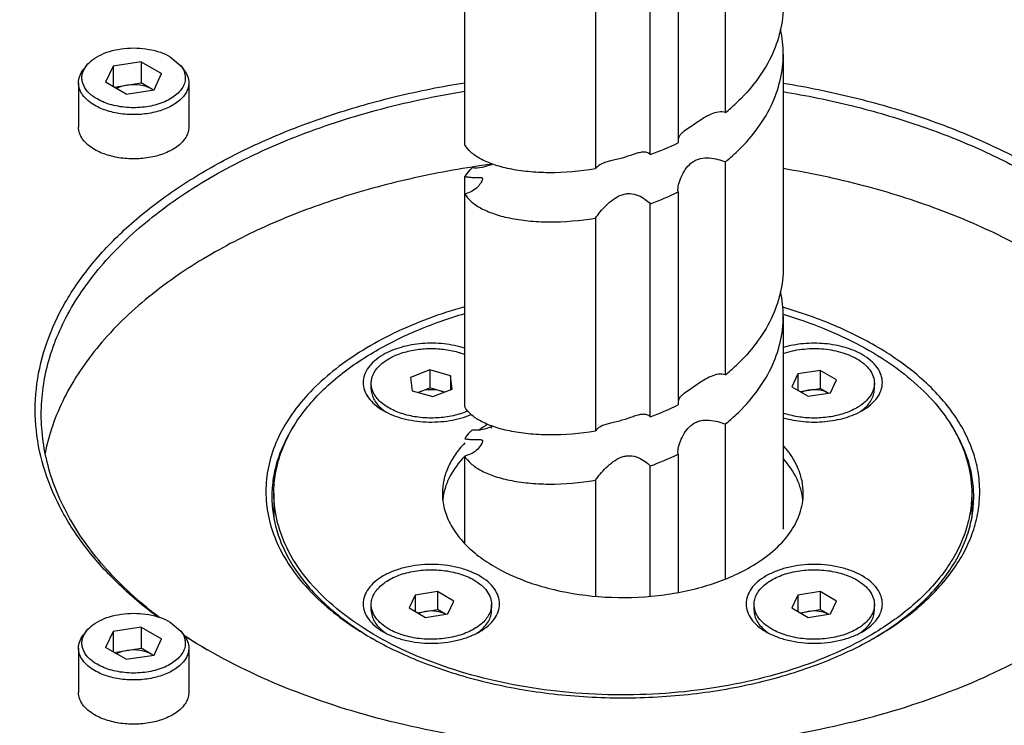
# Model space of a CAD drawing. Header units: millimetres. Extents: x 20 to 4180, y 42 to 2950.
# Tile 124 of 128: x 3428 to 3489, y 2600 to 2644. Entities that reach past the tile are written whole.
import ezdxf

# ---------------------------------------------------------------- set-up
doc = ezdxf.new("R2010")
doc.units = ezdxf.units.MM
doc.header["$LTSCALE"] = 231.275
for name, color, linetype in [('DEFAULT_VBL19', 7, 'CONTINUOUS'), ('SCREW_ASM_PBL20', 7, 'CONTINUOUS'), ('TOP_ASM_PBL22', 7, 'CONTINUOUS')]:
    doc.layers.add(name, color=color, linetype=linetype)

# ---------------------------------------------------------------- blocks, each defined once
blk = doc.blocks.new('SCREW_ASM_PBL20', base_point=(3465.37, 2562.271))
at = {"layer": 'SCREW_ASM_PBL20', "color": 7}
for p, q in [((3471.776, 2638.233), (3471.776, 2651.501)), ((3455.517, 2636.237), (3455.517, 2650.585)), ((3468.816, 2649.622), (3468.816, 2636.354)), ((3467.078, 2635.617), (3467.078, 2648.885)), ((3463.661, 2647.993), (3463.661, 2634.725)), ((3475.37, 2641.88), (3475.37, 2628.612)), ((3457.208, 2635.045), (3457.175, 2634.952)), ((3471.776, 2621.903), (3471.776, 2635.171)), ((3455.517, 2619.907), (3455.517, 2634.255)), ((3468.816, 2633.292), (3468.816, 2620.024)), ((3467.078, 2619.287), (3467.078, 2632.555)), ((3463.661, 2631.663), (3463.661, 2618.394)), ((3475.37, 2625.55), (3475.37, 2612.282)), ((3471.776, 2609.189), (3471.776, 2618.841)), ((3455.517, 2611.393), (3455.517, 2616.845)), ((3468.816, 2616.962), (3468.816, 2608.344)), ((3467.078, 2608.109), (3467.078, 2616.225)), ((3463.661, 2615.333), (3463.661, 2608.108))]:
    blk.add_line(p, q, dxfattribs=at)
blk.add_lwpolyline([(3457.196, 2618.719), (3457.177, 2618.628), (3457.145, 2618.571)], dxfattribs=at)
for centre, radius, start, end in [((3468.295, 2641.878), 7.075, 0.01335, 12.47928), ((3463.824, 2647.943), 12.55, 309.3166, 313.35977), ((3460.969, 2652.439), 17.897, 289.95894, 296.00557), ((3463.701, 2645.021), 12.736, 309.34578, 313.33019), ((3455.477, 2639.151), 4.489, 292.03192, 292.4758), ((3460.969, 2649.378), 17.897, 289.95818, 296.00497), ((3468.296, 2625.548), 7.073, 0.01368, 12.48024), ((3463.844, 2631.59), 12.52, 309.31082, 313.36408), ((3460.98, 2636.082), 17.868, 289.95482, 296.01173), ((3463.725, 2628.664), 12.7, 309.3402, 313.3357), ((3460.98, 2633.02), 17.868, 289.95558, 296.01236)]:
    blk.add_arc(centre, radius, start, end, dxfattribs=at)
for points, knots in [([(3475.37, 2644.942), (3475.37, 2644.393), (3475.236, 2643.275), (3474.651, 2641.662), (3473.71, 2640.145), (3472.892, 2639.244), (3472.441, 2638.818)], [0, 0, 0, 0, 0.236416, 0.47914, 0.73294, 1, 1, 1, 1]), ([(3472.441, 2635.756), (3472.892, 2636.182), (3473.71, 2637.083), (3474.651, 2638.6), (3475.236, 2640.213), (3475.37, 2641.331), (3475.37, 2641.88)], [0, 0, 0, 0, 0.26706, 0.52086, 0.763584, 1, 1, 1, 1]), ([(3471.776, 2638.233), (3471.634, 2638.281), (3471.312, 2638.294), (3470.857, 2638.144), (3470.417, 2637.904), (3469.99, 2637.619), (3469.58, 2637.339), (3469.258, 2637.128), (3469.05, 2636.961), (3468.934, 2636.84), (3468.852, 2636.71), (3468.823, 2636.614), (3468.815, 2636.567)], [0, 0, 0, 0, 0.126322, 0.25975, 0.40075, 0.547313, 0.692302, 0.818687, 0.871156, 0.91728, 0.959189, 1, 1, 1, 1]), ([(3463.661, 2634.725), (3462.705, 2634.568), (3461.298, 2634.446), (3459.503, 2634.534), (3458.341, 2634.706), (3457.342, 2634.971), (3456.526, 2635.316), (3455.909, 2635.724), (3455.613, 2636.063), (3455.517, 2636.237)], [0, 0, 0, 0, 0.336835, 0.488023, 0.624478, 0.744366, 0.846588, 0.931161, 1, 1, 1, 1]), ([(3466.009, 2635.625), (3465.787, 2635.551), (3465.447, 2635.429), (3464.977, 2635.308), (3464.732, 2635.253), (3464.611, 2635.224)], [0, 0, 0, 0, 0.482319, 0.744191, 1, 1, 1, 1]), ([(3467.078, 2635.617), (3467.024, 2635.678), (3466.873, 2635.77), (3466.602, 2635.781), (3466.312, 2635.724), (3466.113, 2635.661), (3466.009, 2635.625)], [0, 0, 0, 0, 0.215993, 0.444956, 0.705797, 1, 1, 1, 1]), ([(3457.161, 2634.99), (3456.978, 2634.916), (3456.594, 2634.791), (3456.185, 2634.765), (3455.982, 2634.79)], [0, 0, 0, 0, 0.491072, 1, 1, 1, 1]), ([(3464.611, 2635.224), (3464.511, 2635.199), (3464.32, 2635.15), (3464.053, 2635.051), (3463.826, 2634.915), (3463.708, 2634.792), (3463.661, 2634.725)], [0, 0, 0, 0, 0.282299, 0.539786, 0.775652, 1, 1, 1, 1]), ([(3468.807, 2633.421), (3468.807, 2633.571), (3468.869, 2633.889), (3469.052, 2634.351), (3469.326, 2634.802), (3469.643, 2635.124), (3469.956, 2635.302), (3470.301, 2635.414), (3470.76, 2635.428), (3471.282, 2635.328), (3471.616, 2635.225), (3471.776, 2635.171)], [0, 0, 0, 0, 0.108158, 0.230642, 0.358334, 0.487259, 0.551972, 0.616865, 0.747605, 0.878277, 1, 1, 1, 1]), ([(3455.982, 2634.79), (3455.932, 2634.749), (3455.754, 2634.593), (3455.6, 2634.406), (3455.517, 2634.255)], [0, 0, 0, 0, 0.273371, 1, 1, 1, 1]), ([(3455.517, 2634.255), (3455.602, 2634.239), (3455.762, 2634.215), (3455.986, 2634.198), (3456.173, 2634.195), (3456.325, 2634.199), (3456.445, 2634.202), (3456.534, 2634.199), (3456.607, 2634.173), (3456.62, 2634.127), (3456.62, 2634.106)], [0, 0, 0, 0, 0.225706, 0.419422, 0.580667, 0.711729, 0.814814, 0.891384, 0.94564, 1, 1, 1, 1]), ([(3456.62, 2634.106), (3456.62, 2634.076), (3456.6, 2634.003), (3456.514, 2633.828), (3456.316, 2633.58), (3455.971, 2633.315), (3455.675, 2633.205), (3455.517, 2633.175)], [0, 0, 0, 0, 0.059437, 0.146492, 0.38703, 0.679897, 1, 1, 1, 1]), ([(3455.517, 2633.175), (3455.613, 2633.001), (3455.909, 2632.662), (3456.526, 2632.254), (3457.342, 2631.909), (3458.341, 2631.644), (3459.503, 2631.472), (3461.298, 2631.384), (3462.705, 2631.506), (3463.661, 2631.663)], [0, 0, 0, 0, 0.06884, 0.153412, 0.255634, 0.375523, 0.511977, 0.663164, 1, 1, 1, 1]), ([(3463.661, 2631.663), (3463.753, 2631.795), (3463.968, 2632.068), (3464.332, 2632.464), (3464.756, 2632.836), (3465.166, 2633.081), (3465.527, 2633.184), (3465.894, 2633.209), (3466.33, 2633.102), (3466.754, 2632.861), (3466.986, 2632.658), (3467.078, 2632.555)], [0, 0, 0, 0, 0.115691, 0.248757, 0.384883, 0.519563, 0.586273, 0.652408, 0.781198, 0.900847, 1, 1, 1, 1]), ([(3468.816, 2633.292), (3468.815, 2633.302), (3468.809, 2633.345), (3468.807, 2633.389), (3468.807, 2633.421)], [0, 0, 0, 0, 0.238195, 1, 1, 1, 1]), ([(3475.37, 2628.612), (3475.37, 2628.063), (3475.236, 2626.945), (3474.651, 2625.332), (3473.71, 2623.815), (3472.892, 2622.914), (3472.441, 2622.488)], [0, 0, 0, 0, 0.236416, 0.479149, 0.732929, 1, 1, 1, 1]), ([(3472.441, 2619.426), (3472.892, 2619.852), (3473.71, 2620.753), (3474.651, 2622.27), (3475.236, 2623.883), (3475.37, 2625.001), (3475.37, 2625.55)], [0, 0, 0, 0, 0.267071, 0.520851, 0.763584, 1, 1, 1, 1]), ([(3471.776, 2621.903), (3471.634, 2621.951), (3471.312, 2621.964), (3470.69, 2621.759), (3470.127, 2621.383), (3469.58, 2621.01), (3469.258, 2620.798), (3469.049, 2620.631), (3468.933, 2620.51), (3468.851, 2620.379), (3468.823, 2620.284), (3468.815, 2620.236)], [0, 0, 0, 0, 0.126367, 0.259847, 0.547185, 0.69222, 0.818694, 0.871193, 0.917323, 0.959217, 1, 1, 1, 1]), ([(3463.661, 2618.394), (3462.705, 2618.238), (3461.298, 2618.116), (3459.503, 2618.204), (3458.341, 2618.375), (3457.342, 2618.641), (3456.526, 2618.986), (3455.909, 2619.394), (3455.612, 2619.733), (3455.517, 2619.907)], [0, 0, 0, 0, 0.33684, 0.488023, 0.62447, 0.744369, 0.846591, 0.931146, 1, 1, 1, 1]), ([(3466.006, 2619.295), (3465.784, 2619.221), (3465.444, 2619.099), (3464.974, 2618.977), (3464.73, 2618.922), (3464.609, 2618.893)], [0, 0, 0, 0, 0.482467, 0.7443, 1, 1, 1, 1]), ([(3467.078, 2619.287), (3467.024, 2619.348), (3466.872, 2619.44), (3466.601, 2619.451), (3466.31, 2619.394), (3466.111, 2619.331), (3466.006, 2619.295)], [0, 0, 0, 0, 0.215933, 0.444898, 0.705769, 1, 1, 1, 1]), ([(3468.807, 2617.092), (3468.807, 2617.241), (3468.868, 2617.559), (3469.052, 2618.022), (3469.326, 2618.472), (3469.643, 2618.794), (3469.956, 2618.972), (3470.301, 2619.083), (3470.76, 2619.097), (3471.282, 2618.998), (3471.616, 2618.895), (3471.776, 2618.841)], [0, 0, 0, 0, 0.108212, 0.230708, 0.358385, 0.487283, 0.551986, 0.616877, 0.747625, 0.878292, 1, 1, 1, 1]), ([(3455.982, 2618.46), (3455.932, 2618.419), (3455.754, 2618.262), (3455.6, 2618.076), (3455.517, 2617.925)], [0, 0, 0, 0, 0.273405, 1, 1, 1, 1]), ([(3457.186, 2618.67), (3457, 2618.593), (3456.608, 2618.462), (3456.19, 2618.435), (3455.982, 2618.46)], [0, 0, 0, 0, 0.490413, 1, 1, 1, 1]), ([(3464.609, 2618.893), (3464.509, 2618.868), (3464.318, 2618.819), (3464.052, 2618.72), (3463.826, 2618.585), (3463.708, 2618.462), (3463.661, 2618.394)], [0, 0, 0, 0, 0.282318, 0.539788, 0.775642, 1, 1, 1, 1]), ([(3455.517, 2617.925), (3455.602, 2617.909), (3455.762, 2617.885), (3455.986, 2617.868), (3456.173, 2617.865), (3456.325, 2617.87), (3456.445, 2617.873), (3456.534, 2617.87), (3456.607, 2617.844), (3456.62, 2617.797), (3456.62, 2617.776)], [0, 0, 0, 0, 0.225713, 0.419405, 0.580608, 0.711629, 0.814683, 0.891228, 0.945477, 1, 1, 1, 1]), ([(3456.62, 2617.776), (3456.62, 2617.746), (3456.6, 2617.673), (3456.514, 2617.498), (3456.316, 2617.25), (3455.971, 2616.985), (3455.675, 2616.875), (3455.517, 2616.845)], [0, 0, 0, 0, 0.059637, 0.146885, 0.387507, 0.680166, 1, 1, 1, 1]), ([(3455.517, 2616.845), (3455.612, 2616.671), (3455.909, 2616.332), (3456.526, 2615.924), (3457.342, 2615.579), (3458.341, 2615.313), (3459.503, 2615.142), (3461.298, 2615.055), (3462.705, 2615.176), (3463.661, 2615.333)], [0, 0, 0, 0, 0.068852, 0.153408, 0.25563, 0.375529, 0.511977, 0.66316, 1, 1, 1, 1]), ([(3463.661, 2615.333), (3463.753, 2615.465), (3463.968, 2615.739), (3464.332, 2616.134), (3464.756, 2616.507), (3465.165, 2616.751), (3465.527, 2616.854), (3465.894, 2616.878), (3466.33, 2616.772), (3466.754, 2616.53), (3466.986, 2616.328), (3467.078, 2616.225)], [0, 0, 0, 0, 0.115729, 0.248805, 0.384929, 0.519618, 0.586339, 0.652486, 0.781279, 0.900893, 1, 1, 1, 1]), ([(3468.816, 2616.962), (3468.815, 2616.972), (3468.809, 2617.015), (3468.807, 2617.059), (3468.807, 2617.092)], [0, 0, 0, 0, 0.238122, 1, 1, 1, 1])]:
    blk.add_open_spline(points, degree=3, knots=knots, dxfattribs=at)
blk = doc.blocks.new('TOP_ASM_PBL22', base_point=(3563.15, 2450.027))
at = {"layer": 'TOP_ASM_PBL22', "color": 7}
for p, q in [((3437.153, 2641.715), (3437.816, 2641.158)), ((3431.935, 2641.159), (3431.738, 2640.904)), ((3433.6, 2641.136), (3433.133, 2640.13)), ((3435.342, 2641.406), (3433.6, 2641.136)), ((3433.6, 2641.136), (3433.6, 2639.86)), ((3435.342, 2641.406), (3435.342, 2640.079)), ((3435.342, 2641.406), (3436.618, 2640.669)), ((3437.816, 2641.159), (3438.014, 2640.904)), ((3436.151, 2639.663), (3436.618, 2640.669)), ((3431.438, 2640.093), (3431.438, 2637.338)), ((3434.409, 2639.393), (3433.133, 2640.13)), ((3433.669, 2639.82), (3435.342, 2640.079)), ((3436.082, 2639.652), (3435.342, 2640.079)), ((3438.313, 2640.093), (3438.313, 2637.338)), ((3434.409, 2639.393), (3436.151, 2639.663)), ((3453.34, 2622.207), (3452.141, 2621.742)), ((3453.34, 2622.207), (3453.34, 2621.084)), ((3454.636, 2621.84), (3453.34, 2622.207)), ((3477.676, 2622.18), (3476.281, 2621.965)), ((3477.676, 2622.18), (3477.676, 2621.058)), ((3478.696, 2621.591), (3477.676, 2622.18)), ((3452.141, 2621.742), (3452.239, 2620.911)), ((3454.636, 2621.84), (3454.636, 2620.971)), ((3454.733, 2621.008), (3454.636, 2621.84)), ((3476.281, 2621.965), (3475.908, 2621.16)), ((3476.281, 2621.965), (3476.281, 2620.944)), ((3478.323, 2620.786), (3478.696, 2621.591)), ((3449.687, 2621.008), (3449.687, 2621.375)), ((3452.239, 2620.911), (3453.535, 2620.544)), ((3452.617, 2620.804), (3453.34, 2621.084)), ((3454.258, 2620.824), (3453.34, 2621.084)), ((3453.535, 2620.544), (3454.733, 2621.008)), ((3475.908, 2621.16), (3476.928, 2620.57)), ((3476.421, 2620.864), (3477.676, 2621.058)), ((3478.183, 2620.765), (3477.676, 2621.058)), ((3481.052, 2621.008), (3481.052, 2621.375)), ((3476.928, 2620.57), (3478.323, 2620.786)), ((3444.92, 2618.807), (3444.911, 2618.793)), ((3444.922, 2618.807), (3444.913, 2618.793)), ((3443.62, 2614.527), (3443.62, 2612.987)), ((3487.12, 2614.527), (3487.12, 2612.992)), ((3452.417, 2608.186), (3452.043, 2607.381)), ((3453.811, 2608.402), (3452.417, 2608.186)), ((3452.417, 2608.186), (3452.417, 2607.166)), ((3453.811, 2608.402), (3453.811, 2607.279)), ((3454.831, 2607.813), (3453.811, 2608.402)), ((3476.281, 2608.186), (3475.908, 2607.382)), ((3477.676, 2608.402), (3476.281, 2608.186)), ((3476.281, 2608.186), (3476.281, 2607.166)), ((3477.676, 2608.402), (3477.676, 2607.279)), ((3478.696, 2607.813), (3477.676, 2608.402)), ((3449.687, 2607.23), (3449.687, 2607.597)), ((3452.043, 2607.381), (3453.064, 2606.792)), ((3454.458, 2607.008), (3454.831, 2607.813)), ((3457.187, 2607.23), (3457.187, 2607.597)), ((3473.552, 2607.23), (3473.552, 2607.597)), ((3475.908, 2607.382), (3476.929, 2606.792)), ((3478.323, 2607.008), (3478.696, 2607.813)), ((3481.052, 2607.23), (3481.052, 2607.597)), ((3452.556, 2607.085), (3453.811, 2607.279)), ((3453.064, 2606.792), (3454.458, 2607.008)), ((3454.318, 2606.986), (3453.811, 2607.279)), ((3476.421, 2607.085), (3477.676, 2607.279)), ((3476.929, 2606.792), (3478.323, 2607.008)), ((3478.183, 2606.986), (3477.676, 2607.279)), ((3435.343, 2606.195), (3433.6, 2605.925)), ((3435.343, 2606.195), (3435.343, 2604.868)), ((3435.343, 2606.195), (3436.619, 2605.458)), ((3437.153, 2606.504), (3437.817, 2605.947)), ((3431.935, 2605.948), (3431.738, 2605.693)), ((3433.6, 2605.925), (3433.133, 2604.919)), ((3433.6, 2605.925), (3433.6, 2604.649)), ((3436.152, 2604.452), (3436.619, 2605.458)), ((3437.816, 2605.948), (3438.014, 2605.693)), ((3481.102, 2605.548), (3481.114, 2605.555)), ((3481.102, 2605.548), (3481.114, 2605.555)), ((3431.438, 2604.882), (3431.438, 2602.127)), ((3434.409, 2604.183), (3433.133, 2604.919)), ((3433.67, 2604.609), (3435.343, 2604.868)), ((3436.082, 2604.441), (3435.343, 2604.868)), ((3438.313, 2604.882), (3438.313, 2602.127)), ((3434.409, 2604.183), (3436.152, 2604.452))]:
    blk.add_line(p, q, dxfattribs=at)
for centre, radius, start, end in [((3435.298, 2638.527), 1.367, 55.63613, 60.04009), ((3452.257, 2622.075), 2.985, 232.67982, 236.71162), ((3478.447, 2622.126), 3.047, 303.28777, 307.28332), ((3461.954, 2611.147), 9.173, 123.19465, 127.12118), ((3455.914, 2632.688), 32.39, 236.45005, 239.49198), ((3456.112, 2633.615), 33.292, 237.08772, 240.01121), ((3460.013, 2622.91), 20.226, 239.13519, 239.57319), ((3452.258, 2608.298), 2.986, 232.67811, 236.75191), ((3454.582, 2608.347), 3.047, 303.28777, 307.28332), ((3476.122, 2608.298), 2.986, 232.67636, 236.75258), ((3478.447, 2608.347), 3.046, 303.28838, 307.28226), ((3470.727, 2622.909), 20.225, 300.4278, 300.86219), ((3435.298, 2603.316), 1.367, 55.63613, 60.04009)]:
    blk.add_arc(centre, radius, start, end, dxfattribs=at)
for points, knots in [([(3455.516, 2655.639), (3451.909, 2655.311), (3444.851, 2654.311), (3434.737, 2651.746), (3426.908, 2648.742), (3421.219, 2645.853), (3417.349, 2643.514), (3413.83, 2640.979), (3410.689, 2638.263), (3407.95, 2635.383), (3405.635, 2632.353), (3403.769, 2629.193), (3402.373, 2625.924), (3401.466, 2622.576), (3401.197, 2620.301), (3401.149, 2619.171)], [0, 0, 0, 0, 0.153629, 0.301691, 0.44175, 0.508235, 0.572131, 0.63337, 0.691963, 0.748008, 0.8017, 0.853328, 0.903273, 0.951991, 1, 1, 1, 1]), ([(3455.517, 2655.287), (3452.724, 2655.029), (3447.23, 2654.3), (3439.251, 2652.553), (3431.757, 2650.196), (3424.885, 2647.27), (3418.763, 2643.828), (3413.501, 2639.928), (3409.199, 2635.639), (3406.436, 2631.726), (3404.826, 2628.493), (3403.925, 2626.065), (3403.315, 2623.606), (3403, 2621.127), (3402.982, 2618.641), (3403.261, 2616.16), (3403.835, 2613.698), (3405.006, 2610.408), (3407.237, 2606.378), (3410.964, 2601.899), (3415.698, 2597.772), (3419.333, 2595.389), (3421.281, 2594.265)], [0, 0, 0, 0, 0.082858, 0.163503, 0.241021, 0.314636, 0.383761, 0.448058, 0.507518, 0.562534, 0.588663, 0.61405, 0.638878, 0.663356, 0.687705, 0.712155, 0.736929, 0.762238, 0.815111, 0.872, 0.933561, 1, 1, 1, 1]), ([(3431.935, 2641.159), (3432.049, 2641.305), (3432.344, 2641.579), (3432.898, 2641.89), (3433.561, 2642.117), (3434.297, 2642.247), (3435.065, 2642.274), (3435.823, 2642.196), (3436.528, 2642.016), (3436.959, 2641.826), (3437.153, 2641.715)], [0, 0, 0, 0, 0.099227, 0.212527, 0.338345, 0.473035, 0.611749, 0.749093, 0.880078, 1, 1, 1, 1]), ([(3432.598, 2639.085), (3432.488, 2639.148), (3432.284, 2639.284), (3431.951, 2639.585), (3431.718, 2639.949), (3431.644, 2640.339), (3431.666, 2640.626), (3431.764, 2640.907), (3431.872, 2641.077), (3431.935, 2641.159)], [0, 0, 0, 0, 0.151367, 0.291046, 0.536212, 0.648965, 0.760715, 0.876332, 1, 1, 1, 1]), ([(3437.816, 2641.158), (3437.889, 2641.065), (3438.01, 2640.868), (3438.104, 2640.54), (3438.096, 2640.207), (3437.986, 2639.881), (3437.782, 2639.577), (3437.492, 2639.299), (3437.126, 2639.057), (3436.533, 2638.778), (3435.674, 2638.561), (3434.588, 2638.512), (3433.534, 2638.67), (3432.882, 2638.921), (3432.598, 2639.085)], [0, 0, 0, 0, 0.049079, 0.094705, 0.139239, 0.185279, 0.23505, 0.289911, 0.350405, 0.416299, 0.560825, 0.714152, 0.864277, 1, 1, 1, 1]), ([(3431.438, 2640.093), (3431.438, 2640.234), (3431.494, 2640.528), (3431.645, 2640.784), (3431.738, 2640.904)], [0, 0, 0, 0, 0.480736, 1, 1, 1, 1]), ([(3438.014, 2640.904), (3438.106, 2640.784), (3438.257, 2640.528), (3438.313, 2640.234), (3438.313, 2640.093)], [0, 0, 0, 0, 0.519394, 1, 1, 1, 1]), ([(3436.363, 2606.822), (3435.484, 2607.481), (3433.856, 2608.855), (3431.792, 2611.156), (3430.225, 2613.596), (3429.183, 2616.139), (3428.691, 2618.748), (3428.762, 2621.375), (3429.394, 2623.972), (3430.57, 2626.493), (3432.265, 2628.9), (3434.449, 2631.163), (3437.087, 2633.249), (3440.14, 2635.133), (3443.565, 2636.787), (3447.31, 2638.188), (3451.321, 2639.317), (3454.097, 2639.869), (3455.516, 2640.098)], [0, 0, 0, 0, 0.063636, 0.122952, 0.178391, 0.230749, 0.281163, 0.331026, 0.381805, 0.434842, 0.491193, 0.551565, 0.616318, 0.685506, 0.758938, 0.836219, 0.916797, 1, 1, 1, 1]), ([(3432.445, 2638.69), (3432.294, 2638.777), (3432.021, 2638.966), (3431.693, 2639.309), (3431.486, 2639.69), (3431.438, 2639.963), (3431.438, 2640.093)], [0, 0, 0, 0, 0.289393, 0.549111, 0.782299, 1, 1, 1, 1]), ([(3438.313, 2640.093), (3438.313, 2639.996), (3438.287, 2639.795), (3438.172, 2639.505), (3437.985, 2639.231), (3437.634, 2638.878), (3437.035, 2638.514), (3436.174, 2638.226), (3435.208, 2638.09), (3434.214, 2638.117), (3433.275, 2638.306), (3432.699, 2638.543), (3432.445, 2638.69)], [0, 0, 0, 0, 0.042862, 0.087488, 0.135328, 0.187286, 0.304557, 0.438226, 0.582577, 0.729703, 0.871351, 1, 1, 1, 1]), ([(3434.471, 2639.944), (3434.411, 2639.935), (3434.186, 2639.892), (3433.965, 2639.815), (3433.816, 2639.736)], [0, 0, 0, 0, 0.264443, 1, 1, 1, 1]), ([(3435.98, 2639.711), (3435.878, 2639.77), (3435.649, 2639.868), (3435.145, 2639.986), (3434.738, 2639.985), (3434.471, 2639.944)], [0, 0, 0, 0, 0.228219, 0.478251, 1, 1, 1, 1]), ([(3475.37, 2640.074), (3476.843, 2639.833), (3479.725, 2639.247), (3483.876, 2638.045), (3487.731, 2636.55), (3490.136, 2635.338), (3491.267, 2634.684)], [0, 0, 0, 0, 0.265551, 0.522188, 0.767619, 1, 1, 1, 1]), ([(3429.12, 2619.426), (3429.12, 2619.992), (3429.2, 2621.132), (3429.56, 2622.825), (3430.157, 2624.494), (3431.285, 2626.716), (3433.303, 2629.382), (3436.497, 2632.231), (3440.427, 2634.738), (3444.993, 2636.845), (3450.079, 2638.502), (3453.667, 2639.265), (3455.516, 2639.567)], [0, 0, 0, 0, 0.047411, 0.095434, 0.144644, 0.195544, 0.303818, 0.422587, 0.552521, 0.693107, 0.842947, 1, 1, 1, 1]), ([(3475.371, 2639.543), (3476.819, 2639.302), (3479.652, 2638.722), (3483.733, 2637.535), (3487.524, 2636.061), (3489.889, 2634.868), (3491.002, 2634.225)], [0, 0, 0, 0, 0.265515, 0.522119, 0.767554, 1, 1, 1, 1]), ([(3432.445, 2635.934), (3432.294, 2636.021), (3432.02, 2636.21), (3431.693, 2636.554), (3431.486, 2636.935), (3431.438, 2637.208), (3431.438, 2637.339)], [0, 0, 0, 0, 0.289415, 0.549128, 0.782296, 1, 1, 1, 1]), ([(3438.313, 2637.336), (3438.313, 2637.239), (3438.286, 2637.038), (3438.171, 2636.748), (3437.984, 2636.474), (3437.633, 2636.121), (3437.034, 2635.757), (3436.173, 2635.47), (3435.207, 2635.335), (3434.214, 2635.362), (3433.275, 2635.55), (3432.699, 2635.788), (3432.445, 2635.934)], [0, 0, 0, 0, 0.042863, 0.087494, 0.135344, 0.187313, 0.304602, 0.438277, 0.582621, 0.729734, 0.871365, 1, 1, 1, 1]), ([(3457.197, 2635.019), (3455.576, 2634.802), (3452.404, 2634.245), (3447.834, 2633.023), (3443.599, 2631.448), (3440.969, 2630.139), (3439.737, 2629.428)], [0, 0, 0, 0, 0.266064, 0.523219, 0.768626, 1, 1, 1, 1]), ([(3501.381, 2617.028), (3501.278, 2617.542), (3501.004, 2618.572), (3500.191, 2620.612), (3498.663, 2623.099), (3496.15, 2625.826), (3492.986, 2628.302), (3489.239, 2630.48), (3484.987, 2632.317), (3480.321, 2633.777), (3477.051, 2634.467), (3475.371, 2634.746)], [0, 0, 0, 0, 0.047339, 0.095885, 0.197946, 0.308614, 0.429016, 0.559292, 0.698789, 0.846257, 1, 1, 1, 1]), ([(3439.737, 2629.428), (3438.367, 2628.637), (3436.432, 2627.335), (3434.166, 2625.329), (3432.288, 2623.317), (3430.795, 2621.118), (3429.8, 2618.791), (3429.476, 2617.615), (3429.358, 2617.028)], [0, 0, 0, 0, 0.285102, 0.418107, 0.54484, 0.780884, 0.892084, 1, 1, 1, 1]), ([(3451.438, 2576.448), (3451.498, 2576.411), (3451.588, 2576.354), (3451.714, 2576.284), (3451.82, 2576.241), (3451.929, 2576.201), (3452.078, 2576.148), (3452.269, 2576.086), (3452.502, 2576.018), (3452.822, 2575.935), (3453.236, 2575.851), (3453.744, 2575.784), (3454.261, 2575.746), (3454.783, 2575.727), (3455.825, 2575.722), (3457.378, 2575.824), (3459.412, 2576.109), (3461.402, 2576.487), (3463.981, 2577.08), (3467.119, 2577.946), (3470.786, 2579.116), (3474.349, 2580.385), (3477.81, 2581.746), (3482.276, 2583.651), (3486.623, 2585.693), (3490.9, 2587.783), (3495.102, 2589.883), (3500.259, 2592.566), (3506.285, 2595.91), (3511.153, 2598.821), (3514.944, 2601.204), (3517.729, 2603.008), (3520.472, 2604.834), (3523.177, 2606.676), (3525.838, 2608.533), (3528.431, 2610.421), (3530.924, 2612.355), (3533.289, 2614.342), (3535.145, 2616.06), (3536.542, 2617.466), (3537.536, 2618.528), (3538.476, 2619.605), (3539.35, 2620.7), (3540.138, 2621.815), (3540.709, 2622.773), (3541.087, 2623.555), (3541.396, 2624.331), (3541.596, 2625.138), (3541.596, 2625.853), (3541.538, 2626.255), (3541.454, 2626.557), (3541.313, 2626.851), (3541.153, 2627.082), (3541.002, 2627.26), (3540.876, 2627.392), (3540.74, 2627.523), (3540.641, 2627.605), (3540.585, 2627.64)], [0, 0, 0, 0, 0.001937, 0.002938, 0.003993, 0.005072, 0.006162, 0.008368, 0.010607, 0.012879, 0.017514, 0.022246, 0.027035, 0.031846, 0.036664, 0.05585, 0.074774, 0.093415, 0.111796, 0.14791, 0.183334, 0.218157, 0.252397, 0.286111, 0.352337, 0.385085, 0.417659, 0.48218, 0.545703, 0.608098, 0.638898, 0.669457, 0.6998, 0.729956, 0.759892, 0.789483, 0.818583, 0.847066, 0.874839, 0.888442, 0.901846, 0.915024, 0.927937, 0.940534, 0.952751, 0.958698, 0.964528, 0.975823, 0.981385, 0.984187, 0.987041, 0.990009, 0.993142, 0.994778, 0.99646, 0.998185, 1, 1, 1, 1]), ([(3455.515, 2626.146), (3454.004, 2625.716), (3451.832, 2624.918), (3449.202, 2623.498), (3447.502, 2622.335), (3446.05, 2621.062), (3444.866, 2619.695), (3443.967, 2618.251), (3443.371, 2616.75), (3443.089, 2615.213), (3443.129, 2613.665), (3443.489, 2612.135), (3444.161, 2610.646), (3445.131, 2609.219), (3446.857, 2607.365), (3448.471, 2606.219), (3449.637, 2605.546)], [0, 0, 0, 0, 0.158383, 0.231821, 0.300921, 0.365591, 0.425995, 0.482597, 0.536197, 0.587909, 0.639084, 0.691142, 0.745389, 0.802866, 0.864289, 1, 1, 1, 1]), ([(3449.99, 2623.406), (3450.828, 2623.89), (3452.632, 2624.769), (3454.524, 2625.431), (3455.515, 2625.721)], [0, 0, 0, 0, 0.483807, 1, 1, 1, 1]), ([(3481.103, 2623.713), (3480.23, 2624.216), (3478.351, 2625.129), (3476.378, 2625.813), (3475.344, 2626.112)], [0, 0, 0, 0, 0.483599, 1, 1, 1, 1]), ([(3475.367, 2625.679), (3476.226, 2625.422), (3477.877, 2624.848), (3480.184, 2623.774), (3482.22, 2622.529), (3483.947, 2621.132), (3485.334, 2619.608), (3486.353, 2617.979), (3486.978, 2616.275), (3487.12, 2615.101), (3487.12, 2614.527)], [0, 0, 0, 0, 0.155641, 0.302943, 0.440863, 0.56891, 0.687291, 0.797079, 0.900323, 1, 1, 1, 1]), ([(3450.071, 2574.231), (3450.129, 2574.202), (3450.254, 2574.157), (3450.41, 2574.095), (3450.542, 2574.045), (3450.682, 2573.991), (3450.941, 2573.893), (3451.318, 2573.75), (3451.786, 2573.591), (3452.272, 2573.458), (3452.775, 2573.359), (3453.287, 2573.286), (3453.983, 2573.216), (3454.86, 2573.176), (3455.913, 2573.188), (3456.963, 2573.25), (3458.346, 2573.383), (3460.048, 2573.631), (3462.053, 2574.016), (3464.017, 2574.467), (3466.573, 2575.131), (3469.691, 2576.059), (3473.343, 2577.284), (3476.892, 2578.605), (3480.344, 2580.012), (3483.708, 2581.49), (3487.002, 2583.02), (3490.246, 2584.585), (3493.456, 2586.166), (3496.631, 2587.77), (3499.768, 2589.399), (3502.86, 2591.057), (3505.904, 2592.744), (3508.895, 2594.463), (3512.794, 2596.789), (3516.608, 2599.182), (3520.343, 2601.632), (3523.093, 2603.483), (3525.805, 2605.347), (3528.463, 2607.233), (3531.038, 2609.158), (3533.5, 2611.132), (3535.824, 2613.163), (3537.637, 2614.918), (3538.997, 2616.353), (3539.958, 2617.436), (3540.855, 2618.536), (3541.675, 2619.655), (3542.395, 2620.796), (3542.984, 2621.962), (3543.328, 2622.971), (3543.461, 2623.789), (3543.47, 2624.2), (3543.458, 2624.403)], [0, 0, 0, 0, 0.001761, 0.003606, 0.004583, 0.005599, 0.007709, 0.012091, 0.016586, 0.021162, 0.025805, 0.030509, 0.035259, 0.044817, 0.054389, 0.063933, 0.073423, 0.092204, 0.110722, 0.128992, 0.147045, 0.182596, 0.217527, 0.251875, 0.285667, 0.31897, 0.351884, 0.38453, 0.417001, 0.449287, 0.481364, 0.513205, 0.544789, 0.576094, 0.607113, 0.668361, 0.698634, 0.728703, 0.758585, 0.788205, 0.817415, 0.846083, 0.874098, 0.901386, 0.914745, 0.927888, 0.940781, 0.95338, 0.96563, 0.977474, 0.988882, 0.994452, 1, 1, 1, 1]), ([(3455.517, 2623.556), (3455.099, 2623.691), (3454.214, 2623.871), (3452.867, 2623.889), (3451.575, 2623.668), (3450.78, 2623.352), (3450.432, 2623.151)], [0, 0, 0, 0, 0.252034, 0.514467, 0.769244, 1, 1, 1, 1]), ([(3480.307, 2623.151), (3479.97, 2623.346), (3479.202, 2623.655), (3477.954, 2623.88), (3476.646, 2623.88), (3475.781, 2623.723), (3475.369, 2623.601)], [0, 0, 0, 0, 0.230121, 0.483945, 0.746236, 1, 1, 1, 1]), ([(3443.62, 2614.527), (3443.62, 2614.939), (3443.691, 2615.772), (3444.01, 2617.002), (3444.537, 2618.206), (3445.265, 2619.371), (3446.186, 2620.487), (3447.698, 2621.935), (3449.035, 2622.855), (3449.99, 2623.406)], [0, 0, 0, 0, 0.108047, 0.218131, 0.332105, 0.451501, 0.577462, 0.710728, 1, 1, 1, 1]), ([(3449.687, 2621.375), (3449.687, 2621.467), (3449.708, 2621.654), (3449.834, 2622.028), (3450.158, 2622.473), (3450.733, 2622.908), (3451.47, 2623.245), (3452.326, 2623.467), (3453.249, 2623.56), (3454.184, 2623.52), (3454.795, 2623.402), (3455.088, 2623.319)], [0, 0, 0, 0, 0.043065, 0.087462, 0.184142, 0.29579, 0.422815, 0.562222, 0.708966, 0.856972, 1, 1, 1, 1]), ([(3455.088, 2623.319), (3455.125, 2623.309), (3455.27, 2623.266), (3455.413, 2623.217), (3455.517, 2623.177)], [0, 0, 0, 0, 0.254229, 1, 1, 1, 1]), ([(3475.369, 2623.231), (3475.741, 2623.36), (3476.536, 2623.534), (3477.75, 2623.563), (3478.918, 2623.371), (3479.639, 2623.088), (3479.954, 2622.906)], [0, 0, 0, 0, 0.25063, 0.513158, 0.768703, 1, 1, 1, 1]), ([(3481.103, 2605.546), (3482.08, 2606.11), (3483.447, 2607.052), (3484.995, 2608.533), (3485.937, 2609.674), (3486.681, 2610.866), (3487.22, 2612.097), (3487.547, 2613.356), (3487.656, 2614.629), (3487.546, 2615.902), (3487.22, 2617.161), (3486.681, 2618.393), (3485.936, 2619.584), (3484.995, 2620.726), (3483.447, 2622.207), (3482.079, 2623.149), (3481.103, 2623.713)], [0, 0, 0, 0, 0.144635, 0.211267, 0.274247, 0.333945, 0.390932, 0.445974, 0.499997, 0.554021, 0.609063, 0.66605, 0.725749, 0.78873, 0.855363, 1, 1, 1, 1]), ([(3450.432, 2623.151), (3450.245, 2623.043), (3449.907, 2622.811), (3449.503, 2622.386), (3449.247, 2621.915), (3449.158, 2621.416), (3449.247, 2620.917), (3449.503, 2620.447), (3449.907, 2620.022), (3450.245, 2619.789), (3450.432, 2619.681)], [0, 0, 0, 0, 0.144901, 0.274526, 0.391116, 0.500002, 0.608888, 0.725477, 0.855101, 1, 1, 1, 1]), ([(3479.954, 2622.906), (3480.118, 2622.811), (3480.417, 2622.606), (3480.774, 2622.231), (3480.999, 2621.816), (3481.052, 2621.518), (3481.052, 2621.375)], [0, 0, 0, 0, 0.289801, 0.549051, 0.782229, 1, 1, 1, 1]), ([(3480.307, 2619.681), (3480.494, 2619.789), (3480.832, 2620.022), (3481.236, 2620.447), (3481.492, 2620.917), (3481.581, 2621.416), (3481.492, 2621.915), (3481.236, 2622.386), (3480.832, 2622.811), (3480.494, 2623.044), (3480.307, 2623.151)], [0, 0, 0, 0, 0.144899, 0.274523, 0.391112, 0.499997, 0.608883, 0.725473, 0.855099, 1, 1, 1, 1]), ([(3451.786, 2619.432), (3451.489, 2619.516), (3450.943, 2619.722), (3450.352, 2620.113), (3450.007, 2620.483), (3449.825, 2620.768), (3449.713, 2621.068), (3449.687, 2621.274), (3449.687, 2621.375)], [0, 0, 0, 0, 0.303468, 0.569609, 0.688112, 0.7978, 0.900744, 1, 1, 1, 1]), ([(3449.687, 2621.008), (3449.687, 2620.89), (3449.722, 2620.648), (3449.874, 2620.302), (3450.12, 2619.978), (3450.33, 2619.79), (3450.447, 2619.701)], [0, 0, 0, 0, 0.225517, 0.462183, 0.718661, 1, 1, 1, 1]), ([(3452.74, 2620.852), (3452.731, 2620.848), (3452.692, 2620.832), (3452.654, 2620.815), (3452.626, 2620.802)], [0, 0, 0, 0, 0.254554, 1, 1, 1, 1]), ([(3453.988, 2620.901), (3453.783, 2620.959), (3453.357, 2621.003), (3452.934, 2620.927), (3452.74, 2620.852)], [0, 0, 0, 0, 0.505898, 1, 1, 1, 1]), ([(3454.227, 2620.812), (3454.208, 2620.821), (3454.13, 2620.855), (3454.05, 2620.883), (3453.988, 2620.901)], [0, 0, 0, 0, 0.241904, 1, 1, 1, 1]), ([(3481.052, 2621.375), (3481.052, 2621.28), (3481.029, 2621.085), (3480.891, 2620.694), (3480.54, 2620.233), (3479.919, 2619.791), (3479.13, 2619.457), (3478.221, 2619.251), (3477.252, 2619.186), (3476.286, 2619.266), (3475.663, 2619.418), (3475.369, 2619.52)], [0, 0, 0, 0, 0.04292, 0.087278, 0.184429, 0.297314, 0.42592, 0.566606, 0.713632, 0.860309, 1, 1, 1, 1]), ([(3476.978, 2620.95), (3476.936, 2620.943), (3476.776, 2620.913), (3476.62, 2620.863), (3476.511, 2620.812)], [0, 0, 0, 0, 0.261974, 1, 1, 1, 1]), ([(3478.183, 2620.765), (3478.013, 2620.862), (3477.608, 2620.983), (3477.191, 2620.983), (3476.978, 2620.95)], [0, 0, 0, 0, 0.477429, 1, 1, 1, 1]), ([(3480.292, 2619.702), (3480.409, 2619.791), (3480.619, 2619.978), (3480.865, 2620.302), (3481.017, 2620.648), (3481.052, 2620.89), (3481.052, 2621.008)], [0, 0, 0, 0, 0.281335, 0.537811, 0.774479, 1, 1, 1, 1]), ([(3450.432, 2619.681), (3450.812, 2619.462), (3451.688, 2619.127), (3453.103, 2618.922), (3454.555, 2618.998), (3455.493, 2619.247), (3455.922, 2619.426)], [0, 0, 0, 0, 0.232997, 0.490799, 0.753522, 1, 1, 1, 1]), ([(3455.701, 2619.649), (3455.412, 2619.523), (3454.784, 2619.326), (3453.792, 2619.193), (3452.775, 2619.217), (3452.106, 2619.341), (3451.786, 2619.432)], [0, 0, 0, 0, 0.237263, 0.491294, 0.749857, 1, 1, 1, 1]), ([(3475.369, 2619.231), (3475.781, 2619.11), (3476.646, 2618.952), (3477.954, 2618.952), (3479.203, 2619.178), (3479.97, 2619.487), (3480.307, 2619.681)], [0, 0, 0, 0, 0.253764, 0.516057, 0.76988, 1, 1, 1, 1]), ([(3436.51, 2606.761), (3435.377, 2607.622), (3433.331, 2609.439), (3431.299, 2612.112), (3430.164, 2614.342), (3429.563, 2616.016), (3429.201, 2617.715), (3429.12, 2618.859), (3429.12, 2619.426)], [0, 0, 0, 0, 0.281192, 0.53745, 0.657881, 0.774289, 0.887873, 1, 1, 1, 1]), ([(3444.911, 2618.793), (3444.683, 2618.446), (3444.277, 2617.735), (3443.827, 2616.615), (3443.555, 2615.475), (3443.495, 2614.704), (3443.495, 2614.323)], [0, 0, 0, 0, 0.262535, 0.514601, 0.759234, 1, 1, 1, 1]), ([(3487.245, 2614.323), (3487.245, 2614.704), (3487.184, 2615.474), (3486.912, 2616.613), (3486.464, 2617.733), (3486.058, 2618.442), (3485.831, 2618.79)], [0, 0, 0, 0, 0.240781, 0.485421, 0.737484, 1, 1, 1, 1]), ([(3455.514, 2617.66), (3455.295, 2617.43), (3454.902, 2616.953), (3454.454, 2616.17), (3454.181, 2615.357), (3454.12, 2614.8), (3454.12, 2614.527)], [0, 0, 0, 0, 0.27169, 0.525669, 0.766401, 1, 1, 1, 1]), ([(3476.62, 2614.527), (3476.62, 2614.785), (3476.565, 2615.31), (3476.233, 2616.361), (3475.753, 2617.073), (3475.372, 2617.5)], [0, 0, 0, 0, 0.23551, 0.477464, 1, 1, 1, 1]), ([(3455.514, 2616.843), (3455.141, 2616.452), (3454.66, 2615.805), (3454.269, 2614.845), (3454.168, 2614.361), (3454.142, 2614.121)], [0, 0, 0, 0, 0.523944, 0.766139, 1, 1, 1, 1]), ([(3476.598, 2614.117), (3476.573, 2614.342), (3476.482, 2614.796), (3476.134, 2615.696), (3475.706, 2616.31), (3475.372, 2616.684)], [0, 0, 0, 0, 0.235312, 0.478198, 1, 1, 1, 1]), ([(3443.495, 2614.323), (3443.495, 2613.918), (3443.563, 2613.099), (3443.87, 2611.889), (3444.377, 2610.703), (3445.077, 2609.554), (3445.964, 2608.452), (3447.422, 2607.018), (3448.713, 2606.1), (3449.636, 2605.548)], [0, 0, 0, 0, 0.108556, 0.219072, 0.333337, 0.452843, 0.578717, 0.71171, 1, 1, 1, 1]), ([(3480.749, 2605.648), (3479.968, 2605.197), (3478.293, 2604.371), (3475.592, 2603.392), (3472.673, 2602.651), (3469.598, 2602.164), (3466.433, 2601.94), (3463.245, 2601.985), (3460.103, 2602.297), (3457.073, 2602.871), (3454.22, 2603.693), (3451.604, 2604.747), (3449.279, 2606.011), (3447.295, 2607.461), (3445.694, 2609.069), (3444.513, 2610.806), (3443.785, 2612.639), (3443.62, 2613.908), (3443.62, 2614.527)], [0, 0, 0, 0, 0.062393, 0.128742, 0.198346, 0.270334, 0.343724, 0.417467, 0.490504, 0.561802, 0.630411, 0.695509, 0.756467, 0.812913, 0.864822, 0.912605, 0.957186, 1, 1, 1, 1]), ([(3454.12, 2614.527), (3454.12, 2614.207), (3454.205, 2613.55), (3454.582, 2612.602), (3455.193, 2611.704), (3456.021, 2610.872), (3457.047, 2610.122), (3458.249, 2609.468), (3459.603, 2608.923), (3461.603, 2608.347), (3464.283, 2607.971), (3467.533, 2608.061), (3470.606, 2608.676), (3472.492, 2609.454), (3473.325, 2609.934)], [0, 0, 0, 0, 0.042841, 0.08745, 0.135262, 0.187204, 0.243686, 0.304682, 0.369821, 0.438472, 0.582756, 0.729847, 0.871377, 1, 1, 1, 1]), ([(3473.325, 2609.934), (3473.818, 2610.219), (3474.714, 2610.836), (3475.784, 2611.96), (3476.359, 2613.019), (3476.583, 2613.883), (3476.62, 2614.314), (3476.62, 2614.527)], [0, 0, 0, 0, 0.289581, 0.548634, 0.781636, 0.891838, 1, 1, 1, 1]), ([(3487.12, 2614.527), (3487.12, 2614.115), (3487.048, 2613.282), (3486.729, 2612.052), (3486.202, 2610.848), (3485.474, 2609.683), (3484.554, 2608.567), (3483.041, 2607.12), (3481.704, 2606.199), (3480.749, 2605.648)], [0, 0, 0, 0, 0.108047, 0.218131, 0.332105, 0.451501, 0.577462, 0.710728, 1, 1, 1, 1]), ([(3481.114, 2605.555), (3482.036, 2606.107), (3483.325, 2607.024), (3484.78, 2608.457), (3485.665, 2609.559), (3486.364, 2610.707), (3486.87, 2611.891), (3487.176, 2613.1), (3487.245, 2613.918), (3487.245, 2614.323)], [0, 0, 0, 0, 0.288246, 0.421227, 0.547097, 0.666608, 0.780886, 0.891421, 1, 1, 1, 1]), ([(3456.442, 2609.373), (3456.237, 2609.492), (3455.787, 2609.701), (3454.79, 2610.004), (3453.437, 2610.151), (3452.085, 2610.004), (3451.088, 2609.701), (3450.442, 2609.401), (3449.907, 2609.032), (3449.503, 2608.607), (3449.247, 2608.137), (3449.158, 2607.638), (3449.247, 2607.139), (3449.503, 2606.669), (3449.907, 2606.244), (3450.246, 2606.011), (3450.432, 2605.903)], [0, 0, 0, 0, 0.066621, 0.138505, 0.291544, 0.444583, 0.516467, 0.583088, 0.643498, 0.69754, 0.746148, 0.791544, 0.836939, 0.885547, 0.939589, 1, 1, 1, 1]), ([(3449.687, 2607.597), (3449.687, 2607.704), (3449.716, 2607.923), (3449.841, 2608.239), (3450.045, 2608.538), (3450.428, 2608.923), (3451.082, 2609.321), (3452.021, 2609.634), (3453.075, 2609.783), (3454.158, 2609.753), (3455.183, 2609.548), (3455.811, 2609.288), (3456.089, 2609.128)], [0, 0, 0, 0, 0.04286, 0.087489, 0.135322, 0.187287, 0.304552, 0.438223, 0.58257, 0.729726, 0.87132, 1, 1, 1, 1]), ([(3473.552, 2607.597), (3473.552, 2607.704), (3473.581, 2607.923), (3473.706, 2608.239), (3473.91, 2608.538), (3474.293, 2608.923), (3474.946, 2609.321), (3475.886, 2609.635), (3476.94, 2609.783), (3478.023, 2609.753), (3479.048, 2609.548), (3479.676, 2609.288), (3479.954, 2609.128)], [0, 0, 0, 0, 0.04286, 0.087489, 0.135322, 0.187287, 0.304552, 0.438223, 0.58257, 0.729726, 0.87132, 1, 1, 1, 1]), ([(3480.307, 2605.903), (3480.494, 2606.011), (3480.832, 2606.244), (3481.236, 2606.669), (3481.492, 2607.139), (3481.581, 2607.638), (3481.492, 2608.137), (3481.236, 2608.607), (3480.832, 2609.032), (3480.297, 2609.401), (3479.652, 2609.701), (3478.654, 2610.004), (3477.302, 2610.151), (3475.95, 2610.004), (3474.953, 2609.701), (3474.503, 2609.492), (3474.297, 2609.373)], [0, 0, 0, 0, 0.060411, 0.114453, 0.16306, 0.208456, 0.253851, 0.302459, 0.356501, 0.416912, 0.483534, 0.555418, 0.708456, 0.861495, 0.933379, 1, 1, 1, 1]), ([(3456.443, 2605.903), (3456.629, 2606.011), (3456.967, 2606.244), (3457.372, 2606.669), (3457.628, 2607.139), (3457.716, 2607.638), (3457.627, 2608.137), (3457.372, 2608.607), (3456.967, 2609.032), (3456.629, 2609.265), (3456.442, 2609.373)], [0, 0, 0, 0, 0.144899, 0.274523, 0.391112, 0.499997, 0.608883, 0.725473, 0.855099, 1, 1, 1, 1]), ([(3474.297, 2609.373), (3474.11, 2609.265), (3473.772, 2609.032), (3473.368, 2608.607), (3473.112, 2608.137), (3473.023, 2607.638), (3473.112, 2607.139), (3473.368, 2606.669), (3473.772, 2606.244), (3474.11, 2606.011), (3474.297, 2605.903)], [0, 0, 0, 0, 0.144901, 0.274526, 0.391116, 0.500002, 0.608888, 0.725477, 0.855101, 1, 1, 1, 1]), ([(3456.089, 2609.128), (3456.253, 2609.033), (3456.552, 2608.828), (3456.909, 2608.452), (3457.135, 2608.038), (3457.187, 2607.74), (3457.187, 2607.597)], [0, 0, 0, 0, 0.289801, 0.549051, 0.782229, 1, 1, 1, 1]), ([(3479.954, 2609.128), (3480.118, 2609.033), (3480.417, 2608.828), (3480.774, 2608.452), (3480.999, 2608.038), (3481.052, 2607.74), (3481.052, 2607.597)], [0, 0, 0, 0, 0.289801, 0.549051, 0.782229, 1, 1, 1, 1]), ([(3450.786, 2606.066), (3450.621, 2606.161), (3450.322, 2606.367), (3449.966, 2606.742), (3449.74, 2607.157), (3449.687, 2607.454), (3449.687, 2607.597)], [0, 0, 0, 0, 0.289801, 0.549051, 0.782229, 1, 1, 1, 1]), ([(3457.187, 2607.597), (3457.187, 2607.49), (3457.159, 2607.272), (3457.033, 2606.956), (3456.83, 2606.656), (3456.446, 2606.271), (3455.793, 2605.874), (3454.854, 2605.56), (3453.799, 2605.412), (3452.716, 2605.442), (3451.692, 2605.647), (3451.063, 2605.906), (3450.786, 2606.066)], [0, 0, 0, 0, 0.04286, 0.087489, 0.135322, 0.187287, 0.304552, 0.438223, 0.58257, 0.729726, 0.87132, 1, 1, 1, 1]), ([(3474.65, 2606.066), (3474.486, 2606.161), (3474.187, 2606.367), (3473.831, 2606.742), (3473.605, 2607.157), (3473.552, 2607.454), (3473.552, 2607.597)], [0, 0, 0, 0, 0.289801, 0.549051, 0.782229, 1, 1, 1, 1]), ([(3481.052, 2607.597), (3481.052, 2607.49), (3481.024, 2607.272), (3480.898, 2606.956), (3480.694, 2606.656), (3480.311, 2606.271), (3479.658, 2605.874), (3478.718, 2605.56), (3477.664, 2605.412), (3476.581, 2605.442), (3475.557, 2605.647), (3474.928, 2605.906), (3474.65, 2606.066)], [0, 0, 0, 0, 0.04286, 0.087489, 0.135322, 0.187287, 0.304552, 0.438223, 0.58257, 0.729726, 0.87132, 1, 1, 1, 1]), ([(3431.936, 2605.948), (3432.049, 2606.094), (3432.345, 2606.368), (3432.898, 2606.679), (3433.561, 2606.906), (3434.297, 2607.036), (3435.066, 2607.063), (3435.824, 2606.985), (3436.528, 2606.805), (3436.96, 2606.615), (3437.153, 2606.504)], [0, 0, 0, 0, 0.099227, 0.212527, 0.338345, 0.473035, 0.611749, 0.749093, 0.880078, 1, 1, 1, 1]), ([(3449.687, 2607.23), (3449.687, 2607.112), (3449.722, 2606.87), (3449.875, 2606.524), (3450.12, 2606.2), (3450.33, 2606.012), (3450.447, 2605.923)], [0, 0, 0, 0, 0.225519, 0.462186, 0.718663, 1, 1, 1, 1]), ([(3453.114, 2607.172), (3453.072, 2607.165), (3452.912, 2607.135), (3452.755, 2607.085), (3452.646, 2607.033)], [0, 0, 0, 0, 0.261974, 1, 1, 1, 1]), ([(3454.318, 2606.986), (3454.148, 2607.084), (3453.744, 2607.205), (3453.326, 2607.204), (3453.114, 2607.172)], [0, 0, 0, 0, 0.477429, 1, 1, 1, 1]), ([(3456.428, 2605.923), (3456.544, 2606.012), (3456.755, 2606.2), (3457, 2606.524), (3457.152, 2606.87), (3457.187, 2607.112), (3457.187, 2607.23)], [0, 0, 0, 0, 0.281335, 0.537811, 0.774479, 1, 1, 1, 1]), ([(3473.552, 2607.23), (3473.552, 2607.112), (3473.587, 2606.87), (3473.739, 2606.524), (3473.985, 2606.2), (3474.195, 2606.012), (3474.312, 2605.923)], [0, 0, 0, 0, 0.225521, 0.462189, 0.718665, 1, 1, 1, 1]), ([(3476.979, 2607.172), (3476.936, 2607.165), (3476.776, 2607.135), (3476.62, 2607.085), (3476.511, 2607.033)], [0, 0, 0, 0, 0.261974, 1, 1, 1, 1]), ([(3478.183, 2606.986), (3478.013, 2607.084), (3477.608, 2607.205), (3477.191, 2607.204), (3476.979, 2607.172)], [0, 0, 0, 0, 0.477429, 1, 1, 1, 1]), ([(3480.292, 2605.923), (3480.409, 2606.012), (3480.619, 2606.2), (3480.865, 2606.524), (3481.017, 2606.87), (3481.052, 2607.112), (3481.052, 2607.23)], [0, 0, 0, 0, 0.281336, 0.537813, 0.77448, 1, 1, 1, 1]), ([(3431.438, 2604.882), (3431.439, 2605.023), (3431.494, 2605.317), (3431.645, 2605.573), (3431.738, 2605.693)], [0, 0, 0, 0, 0.480736, 1, 1, 1, 1]), ([(3432.598, 2603.874), (3432.488, 2603.937), (3432.285, 2604.073), (3431.951, 2604.374), (3431.718, 2604.738), (3431.644, 2605.128), (3431.666, 2605.415), (3431.764, 2605.696), (3431.872, 2605.866), (3431.936, 2605.948)], [0, 0, 0, 0, 0.151367, 0.291046, 0.536212, 0.648965, 0.760715, 0.876332, 1, 1, 1, 1]), ([(3437.817, 2605.947), (3437.889, 2605.854), (3438.01, 2605.657), (3438.104, 2605.33), (3438.096, 2604.996), (3437.987, 2604.671), (3437.782, 2604.366), (3437.493, 2604.088), (3437.127, 2603.846), (3436.533, 2603.567), (3435.674, 2603.35), (3434.588, 2603.301), (3433.534, 2603.459), (3432.882, 2603.71), (3432.598, 2603.874)], [0, 0, 0, 0, 0.049079, 0.094705, 0.139239, 0.185279, 0.23505, 0.289911, 0.350405, 0.416299, 0.560825, 0.714152, 0.864277, 1, 1, 1, 1]), ([(3438.014, 2605.693), (3438.107, 2605.573), (3438.257, 2605.317), (3438.313, 2605.023), (3438.313, 2604.882)], [0, 0, 0, 0, 0.519394, 1, 1, 1, 1]), ([(3449.637, 2605.546), (3450.714, 2604.924), (3453.069, 2603.827), (3456.904, 2602.661), (3461.057, 2601.944), (3465.37, 2601.702), (3469.683, 2601.944), (3473.836, 2602.662), (3477.671, 2603.827), (3480.026, 2604.924), (3481.103, 2605.546)], [0, 0, 0, 0, 0.114155, 0.237326, 0.366977, 0.500002, 0.633026, 0.762676, 0.885847, 1, 1, 1, 1]), ([(3450.432, 2605.903), (3450.638, 2605.784), (3451.088, 2605.575), (3452.085, 2605.272), (3453.437, 2605.125), (3454.79, 2605.272), (3455.787, 2605.575), (3456.237, 2605.784), (3456.443, 2605.903)], [0, 0, 0, 0, 0.114256, 0.237538, 0.500002, 0.762464, 0.885745, 1, 1, 1, 1]), ([(3474.297, 2605.903), (3474.503, 2605.784), (3474.952, 2605.575), (3475.95, 2605.272), (3477.302, 2605.125), (3478.655, 2605.272), (3479.652, 2605.575), (3480.102, 2605.784), (3480.307, 2605.903)], [0, 0, 0, 0, 0.114255, 0.237536, 0.499999, 0.762462, 0.885744, 1, 1, 1, 1]), ([(3432.445, 2603.479), (3432.294, 2603.566), (3432.021, 2603.755), (3431.694, 2604.098), (3431.487, 2604.479), (3431.438, 2604.752), (3431.438, 2604.882)], [0, 0, 0, 0, 0.289393, 0.549111, 0.782299, 1, 1, 1, 1]), ([(3438.313, 2604.882), (3438.313, 2604.785), (3438.287, 2604.584), (3438.172, 2604.294), (3437.985, 2604.02), (3437.634, 2603.667), (3437.035, 2603.303), (3436.174, 2603.015), (3435.208, 2602.879), (3434.215, 2602.907), (3433.276, 2603.095), (3432.699, 2603.332), (3432.445, 2603.479)], [0, 0, 0, 0, 0.042862, 0.087488, 0.135328, 0.187286, 0.304557, 0.438226, 0.582577, 0.729703, 0.871351, 1, 1, 1, 1]), ([(3434.471, 2604.733), (3434.411, 2604.724), (3434.186, 2604.681), (3433.965, 2604.604), (3433.816, 2604.525)], [0, 0, 0, 0, 0.264443, 1, 1, 1, 1]), ([(3435.981, 2604.5), (3435.878, 2604.559), (3435.649, 2604.657), (3435.145, 2604.775), (3434.738, 2604.774), (3434.471, 2604.733)], [0, 0, 0, 0, 0.228219, 0.478251, 1, 1, 1, 1]), ([(3491.268, 2604.781), (3489.495, 2603.757), (3485.618, 2601.952), (3479.305, 2600.033), (3472.47, 2598.852), (3465.37, 2598.453), (3458.27, 2598.852), (3451.435, 2600.033), (3445.122, 2601.952), (3441.245, 2603.757), (3439.472, 2604.78)], [0, 0, 0, 0, 0.114153, 0.237324, 0.366974, 0.499998, 0.633023, 0.762674, 0.885845, 1, 1, 1, 1]), ([(3432.445, 2600.723), (3432.294, 2600.811), (3432.021, 2600.999), (3431.693, 2601.343), (3431.486, 2601.724), (3431.438, 2601.997), (3431.438, 2602.128)], [0, 0, 0, 0, 0.289415, 0.549128, 0.782296, 1, 1, 1, 1]), ([(3438.313, 2602.125), (3438.313, 2602.028), (3438.287, 2601.827), (3438.171, 2601.537), (3437.984, 2601.263), (3437.633, 2600.91), (3437.034, 2600.546), (3436.173, 2600.259), (3435.207, 2600.124), (3434.214, 2600.151), (3433.275, 2600.339), (3432.699, 2600.577), (3432.445, 2600.723)], [0, 0, 0, 0, 0.042863, 0.087494, 0.135344, 0.187313, 0.304602, 0.438277, 0.582621, 0.729734, 0.871365, 1, 1, 1, 1])]:
    blk.add_open_spline(points, degree=3, knots=knots, dxfattribs=at)
blk = doc.blocks.new('DEFAULT_VBL19', base_point=(3738.453, 2286.165))
at = {"layer": 'SCREW_ASM_PBL20'}
blk.add_blockref('SCREW_ASM_PBL20', (3465.37, 2562.271), dxfattribs=at)
at = {"layer": 'TOP_ASM_PBL22'}
blk.add_blockref('TOP_ASM_PBL22', (3563.15, 2450.027), dxfattribs=at)

msp = doc.modelspace()

# ---------------------------------------------------------------- block references
at = {"layer": 'DEFAULT_VBL19'}
msp.add_blockref('DEFAULT_VBL19', (3738.453, 2286.165), dxfattribs=at)

doc.saveas('drawing.dxf')
